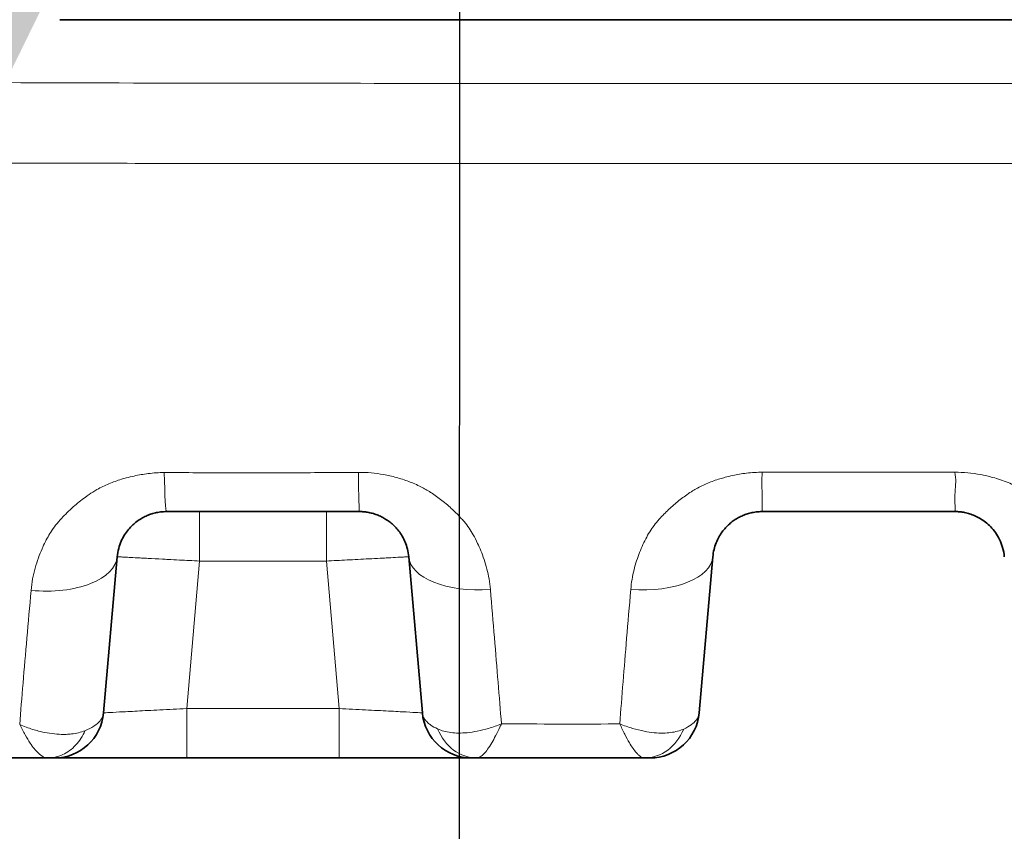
# Model space of a CAD drawing. Header units: millimetres. Extents: x 5 to 415, y 5 to 292.
# Tile 56 of 197: x 90.01 to 95.98, y 208.73 to 213.65. Entities that reach past the tile are written whole.
import ezdxf

# ---------------------------------------------------------------- set-up
doc = ezdxf.new("R2010")
doc.units = ezdxf.units.MM
for name, color, linetype, lineweight in [('Bemaßung (ISO)', 7, 'Continuous', 25), ('Sichtbar (ISO)', 7, 'Continuous', 35), ('Sichtbar schmal (ISO)', 7, 'Continuous', 18), ('Symbol (ISO)', 7, 'Continuous', 25)]:
    doc.layers.add(name, color=color, linetype=linetype, lineweight=lineweight)
doc.styles.add('Notiztext (ISO)', font='isocpeur.ttf')
doc.dimstyles.new('Standard (ISO)', dxfattribs={"dimtxt": 3.5, "dimasz": 2.5, "dimexe": 2, "dimexo": 0, "dimgap": 0.762, "dimtad": 1, "dimtoh": 1, "dimdec": 8, "dimdsep": 46, "dimtxsty": 'Notiztext (ISO)', "dimcen": 0.09, "dimdle": 10, "dimclrd": 256, "dimclre": 256, "dimclrt": 256, "dimadec": 6, "dimazin": 2, "dimtfac": 0.514286, "dimtdec": 3, "dimtmove": 0, "dimatfit": 3, "dimfxl": 1, "dimtolj": 1, "dimlwd": -1, "dimlwe": -1, "dimarcsym": 0})
doc.dimstyles.new('Standard - Methode 1b (ISO)$7', dxfattribs={"dimtxt": 3.5, "dimasz": 2.5, "dimexe": 2, "dimexo": 0, "dimgap": 0.762, "dimtad": 1, "dimtoh": 1, "dimdsep": 46, "dimtxsty": 'Notiztext (ISO)', "dimcen": 0.09, "dimdle": 10, "dimclrd": 256, "dimclre": 256, "dimclrt": 256, "dimazin": 2, "dimtfac": 1, "dimtmove": 0, "dimatfit": 3, "dimfxl": 1, "dimtolj": 1, "dimlwd": -1, "dimlwe": -1, "dimarcsym": 0})

# ---------------------------------------------------------------- blocks, each defined once
blk = doc.blocks.new('*D10')
at = {"layer": 'Bemaßung (ISO)', "transparency": 16777216}
for p, q in [((107.675, 217.1047), (107.6714, 192.4575)), ((92.6746, 214.5543), (92.6714, 192.4597)), ((95.1717, 194.4593), (105.1717, 194.4579))]:
    blk.add_line(p, q, dxfattribs=at)
for points in [[(95.1717, 194.876), (95.1716, 194.0427), (92.6717, 194.4597)], [(105.1717, 194.8745), (105.1716, 194.0412), (107.6717, 194.4575)]]:
    blk.add_solid(points, dxfattribs=at)
at = {"layer": 'Defpoints', "color": 0, "transparency": 16777216}
for p in [(107.675, 217.1047), (92.6746, 214.5543), (107.6717, 194.4575)]:
    blk.add_point(p, dxfattribs=at)
at = {"layer": 'Bemaßung (ISO)', "transparency": 16777216, "insert": (98.4223, 198.7208), "char_height": 3.5, "attachment_point": 1, "rotation": 359.99166, "style": 'Notiztext (ISO)'}
blk.add_mtext('\\A1;15', dxfattribs=at)

msp = doc.modelspace()

# ---------------------------------------------------------------- linework, layer by layer
at = {"layer": 'Sichtbar (ISO)'}
for p, q in [((90.25024765, 213.6539618), (110.09969652, 213.6539618)), ((90.89799256, 210.67057834), (92.06818005, 210.67057833)), ((91.09875741, 210.67057833), (91.86741615, 210.67057833)), ((95.68113069, 210.67056834), (94.51094409, 210.67056834)), ((90.51631976, 209.45014213), (90.59913504, 210.39672515)), ((92.36703855, 210.39672482), (92.44985386, 209.45014152)), ((94.12927026, 209.45014135), (94.21208547, 210.39672354)), ((90.21746525, 209.17628833), (90.17586937, 209.17628833)), ((90.39359559, 209.17628833), (90.21746525, 209.17628833)), ((90.74849053, 209.17628833), (90.53342323, 209.17628833)), ((91.94565639, 209.17628833), (91.02051717, 209.17628833)), ((92.44931152, 209.17628833), (92.20069614, 209.17628833)), ((92.70188598, 209.17628833), (92.58209745, 209.17628833)), ((92.74871986, 209.17628833), (92.74637647, 209.17628833)), ((92.77464507, 209.17628834), (92.77465636, 209.17628833)), ((93.79623581, 209.17628835), (93.79614465, 209.17628833))]:
    msp.add_line(p, q, dxfattribs=at)
for centre, start, end in [((90.2174613, 209.47628833), 270.000754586, 355.000067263), ((92.74871226, 209.47628833), 185.000013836, 269.999969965), ((93.83041187, 209.47628833), 269.999996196, 354.999950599)]:
    msp.add_arc(centre, 0.3, start, end, dxfattribs=at)
for centre, major_axis, ratio, start_param, end_param in [((92.77472067, 209.47628825), (-0.00039446, -0.29999971), 0.8975783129, 0.0008754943, 0.0011868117), ((93.79639621, 209.47628754), (-0.00100289, -0.29999792), 0.8747226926, 0.0029182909, 0.0032105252)]:
    msp.add_ellipse(centre, major_axis=major_axis, ratio=ratio, start_param=start_param, end_param=end_param, dxfattribs=at)
for points, knots in [([(90.59913501, 210.3967248), (90.60060632, 210.41353786), (90.60350749, 210.43032627), (90.6078529, 210.44685722), (90.6117907, 210.46183748), (90.61691449, 210.47660631), (90.62322568, 210.49100541), (90.62897451, 210.50412146), (90.63570855, 210.51693072), (90.64341966, 210.52929881), (90.65046596, 210.54060059), (90.65832813, 210.55153399), (90.66699192, 210.56198966), (90.67490302, 210.57153698), (90.68348251, 210.58068597), (90.69271062, 210.58934525), (90.7010995, 210.59721703), (90.71002438, 210.60468412), (90.71946045, 210.61167162), (90.72805778, 210.61803803), (90.73707946, 210.62400632), (90.7464961, 210.62951569), (90.75523312, 210.63462745), (90.76431014, 210.63934414), (90.77369245, 210.64361545), (90.7826487, 210.64769279), (90.79188314, 210.65136427), (90.8013542, 210.65458688), (90.81073763, 210.65777968), (90.82035332, 210.66053187), (90.83014698, 210.66280574), (90.84052953, 210.66521634), (90.85111209, 210.66708937), (90.86182113, 210.66838962), (90.87377087, 210.66984051), (90.8858781, 210.67057822), (90.89799311, 210.67057833)], [0, 0, 0, 0, 0.1245451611, 0.1245451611, 0.1245451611, 0.2374072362, 0.2374072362, 0.2374072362, 0.3402125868, 0.3402125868, 0.3402125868, 0.4341546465, 0.4341546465, 0.4341546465, 0.5199352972, 0.5199352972, 0.5199352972, 0.5979147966, 0.5979147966, 0.5979147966, 0.6689630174, 0.6689630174, 0.6689630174, 0.734883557, 0.734883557, 0.734883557, 0.7978106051, 0.7978106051, 0.7978106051, 0.8601554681, 0.8601554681, 0.8601554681, 0.9262490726, 0.9262490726, 0.9262490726, 1, 1, 1, 1]), ([(92.06818026, 210.67057833), (92.07777754, 210.67057826), (92.09686999, 210.66966059), (92.12547691, 210.66552779), (92.15395484, 210.65856674), (92.18227471, 210.64858663), (92.20985562, 210.63560876), (92.23628492, 210.61969799), (92.26143977, 210.60076994), (92.28539235, 210.57840894), (92.3080785, 210.55191374), (92.3289587, 210.5205944), (92.34698173, 210.48401475), (92.36071274, 210.44214295), (92.36567545, 210.41230207), (92.36703854, 210.39672496)], [0.00000028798, 0.00000028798, 0.00000028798, 0.00000028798, 0.05941245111, 0.11802761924, 0.17908492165, 0.24227256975, 0.30733202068, 0.37391605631, 0.44261019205, 0.51529003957, 0.59423604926, 0.68141412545, 0.7777692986, 0.88383332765, 0.99999983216, 0.99999983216, 0.99999983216, 0.99999983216]), ([(94.2120855, 210.39672396), (94.21338837, 210.41161336), (94.21802951, 210.44011523), (94.23073971, 210.48027197), (94.24746602, 210.51567837), (94.26704374, 210.54642917), (94.28853082, 210.57279385), (94.31134021, 210.59525637), (94.3352759, 210.61438519), (94.36039983, 210.63063572), (94.38678956, 210.64421731), (94.41449364, 210.65517339), (94.44396085, 210.66355525), (94.47621962, 210.66921151), (94.4989766, 210.6705782), (94.51094409, 210.67057833)], [0, 0, 0, 0, 0.11096903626, 0.21221478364, 0.30500568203, 0.38985096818, 0.46741233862, 0.53897317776, 0.60626072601, 0.67101185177, 0.7344897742, 0.79710898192, 0.85978742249, 0.92617221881, 0.99999994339, 0.99999994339, 0.99999994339, 0.99999994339]), ([(95.68113401, 210.67053837), (95.69080352, 210.67057815), (95.70047989, 210.67010918), (95.71008915, 210.66917741), (95.71984449, 210.66823148), (95.72953065, 210.66680857), (95.73908693, 210.66492689), (95.74946672, 210.66288306), (95.75969326, 210.66029797), (95.76969507, 210.65720763), (95.78058594, 210.65384257), (95.79121034, 210.64987844), (95.80149627, 210.64537304), (95.81275076, 210.64044338), (95.82360004, 210.63486572), (95.83397551, 210.6287226), (95.8453294, 210.62200017), (95.85611589, 210.61460061), (95.86627596, 210.60663178), (95.87741956, 210.59789154), (95.8878096, 210.58846648), (95.89739955, 210.57849125), (95.90794835, 210.56751864), (95.91752907, 210.55588035), (95.92610969, 210.54374094), (95.93557605, 210.53034844), (95.94382517, 210.51634601), (95.95084256, 210.50193856), (95.95861093, 210.48598925), (95.96486983, 210.46954358), (95.96963085, 210.45284412), (95.97490788, 210.43433472), (95.97834475, 210.41551354), (95.97998912, 210.39672485)], [0.00000683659, 0.00000683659, 0.00000683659, 0.00000683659, 0.05966845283, 0.05966845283, 0.05966845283, 0.1202369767, 0.1202369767, 0.1202369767, 0.18602496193, 0.18602496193, 0.18602496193, 0.25766089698, 0.25766089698, 0.25766089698, 0.33604237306, 0.33604237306, 0.33604237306, 0.42181536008, 0.42181536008, 0.42181536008, 0.51589153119, 0.51589153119, 0.51589153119, 0.61937386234, 0.61937386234, 0.61937386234, 0.73353819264, 0.73353819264, 0.73353819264, 0.85992011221, 0.85992011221, 0.85992011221, 0.99999967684, 0.99999967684, 0.99999967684, 0.99999967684]), ([(90.17586937, 209.17628869), (90.1248839, 209.17629401), (90.07303211, 209.17635884), (90.02042237, 209.1764143), (89.9941175, 209.17644203), (89.96762314, 209.17646741), (89.9409528, 209.17648397), (89.92761763, 209.17649225), (89.91423846, 209.17649836), (89.90081699, 209.1765018), (89.88739553, 209.17650525), (89.87393175, 209.17650602), (89.86042737, 209.17650392), (89.75239231, 209.17648711), (89.64175834, 209.17632916), (89.5259251, 209.17630273), (89.49489201, 209.17629566), (89.46348647, 209.1762928), (89.4317242, 209.17629112), (89.34493151, 209.17628653), (89.25547214, 209.17628833), (89.16369356, 209.17628873)], [0, 0, 0, 0, 0.1666666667, 0.1666666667, 0.1666666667, 0.25, 0.25, 0.25, 0.2916666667, 0.2916666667, 0.2916666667, 0.3333333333, 0.3333333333, 0.3333333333, 0.6666666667, 0.6666666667, 0.6666666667, 0.7559705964, 0.7559705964, 0.7559705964, 1, 1, 1, 1]), ([(92.78242901, 209.17628833), (92.7764879, 209.17628828), (92.77196732, 209.17636193), (92.76964443, 209.17635727), (92.76732154, 209.17635261), (92.76719692, 209.17630174), (92.76693224, 209.17629271), (92.7668174, 209.17628879), (92.76668253, 209.17628835), (92.76651305, 209.17628833), (92.76629189, 209.17628832), (92.76601195, 209.17628916), (92.76568582, 209.17628971), (92.76510975, 209.17629069), (92.76436332, 209.17629122), (92.76331558, 209.17629124), (92.76226784, 209.17629126), (92.76091878, 209.17629036), (92.7591241, 209.1762891), (92.75827161, 209.17628851), (92.75735599, 209.17628826), (92.75639902, 209.17628836), (92.75534137, 209.17628847), (92.75421965, 209.17628873), (92.75325872, 209.17628852), (92.75252591, 209.17628836), (92.75185813, 209.17628827), (92.7512372, 209.17628849), (92.75044096, 209.17628878), (92.74972559, 209.17628889), (92.74904985, 209.17628846), (92.74893634, 209.17628839), (92.74882386, 209.17628833), (92.7487121, 209.17628833)], [0, 0, 0, 0, 0.14285714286, 0.14285714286, 0.14285714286, 0.28571428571, 0.28571428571, 0.28571428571, 0.34769546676, 0.34769546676, 0.34769546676, 0.42857142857, 0.42857142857, 0.42857142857, 0.57142857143, 0.57142857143, 0.57142857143, 0.71428571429, 0.71428571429, 0.71428571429, 0.78214450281, 0.78214450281, 0.78214450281, 0.85714285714, 0.85714285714, 0.85714285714, 0.9143364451, 0.9143364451, 0.9143364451, 0.98767884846, 0.98767884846, 0.98767884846, 0.99999998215, 0.99999998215, 0.99999998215, 0.99999998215]), ([(92.78242901, 209.17628833), (92.82926423, 209.17628833), (93.10829188, 209.17629488), (93.44616377, 209.17629368), (93.73733612, 209.17628834), (93.79615912, 209.17628834)], [0, 0, 0, 0, 0.1386772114, 0.826006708, 1, 1, 1, 1]), ([(93.83041185, 209.17628833), (93.83041184, 209.17628833), (93.8299756, 209.17628834), (93.82909533, 209.17628834), (93.82845134, 209.17628834), (93.82756906, 209.17628835), (93.82643789, 209.17628835), (93.82567107, 209.17628834), (93.82479162, 209.17628834), (93.82380712, 209.17628834), (93.8213542, 209.17628833), (93.81824803, 209.17628834), (93.81462442, 209.17628834), (93.81420219, 209.17628834), (93.8137728, 209.17628834), (93.81333617, 209.17628834), (93.8085401, 209.17628834), (93.80288598, 209.17628833), (93.79623581, 209.17628833)], [0.00000002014, 0.00000002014, 0.00000002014, 0.00000002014, 0.19250133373, 0.19250133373, 0.19250133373, 0.33333333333, 0.33333333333, 0.33333333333, 0.42880193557, 0.42880193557, 0.42880193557, 0.66666666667, 0.66666666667, 0.66666666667, 0.69438295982, 0.69438295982, 0.69438295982, 0.99883040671, 0.99883040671, 0.99883040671, 0.99883040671])]:
    msp.add_open_spline(points, degree=3, knots=knots, dxfattribs=at)
for points in [[(90.25931365, 209.17628857), (90.23622214, 209.17628432), (90.2238313, 209.17626885), (90.21787363, 209.17628209)], [(90.53343286, 209.17628811), (90.48166631, 209.17628689), (90.43437147, 209.17628686), (90.3936127, 209.17628776)], [(91.02051717, 209.17628833), (90.92848013, 209.17626653), (90.83512349, 209.17628443), (90.7484855, 209.17628909)], [(92.20069824, 209.1762884), (92.11899219, 209.17628399), (92.03178371, 209.17627122), (91.94565639, 209.17628833)], [(92.58208131, 209.176288), (92.54344569, 209.17628685), (92.49855725, 209.17628686), (92.44929692, 209.17628775)], [(92.74628595, 209.17627739), (92.73963605, 209.17627119), (92.72528282, 209.17628495), (92.70190597, 209.17628916)]]:
    msp.add_open_spline(points, degree=3, dxfattribs=at)
at = {"layer": 'Sichtbar schmal (ISO)'}
for p, q in [((95.67954786, 210.90924438), (94.51181715, 210.90920354)), ((91.09875741, 210.67057833), (91.09875741, 210.37057845)), ((91.86741615, 210.37057778), (91.86741615, 210.67057833)), ((95.68113069, 210.69163329), (95.68113069, 210.69143043)), ((91.02051718, 209.47628853), (91.09875741, 210.37057845)), ((91.86741617, 210.37057778), (91.09875741, 210.37057845)), ((91.86741618, 210.37057778), (91.94565638, 209.47628854)), ((92.89128009, 209.85678378), (92.89128456, 209.85673274)), ((91.94565638, 209.47628854), (91.02051717, 209.47628853)), ((91.02051717, 209.17628833), (91.02051717, 209.47628853)), ((91.94565639, 209.47628854), (91.94565639, 209.17628833)), ((93.33496891, 209.17628833), (93.33496891, 209.17630001))]:
    msp.add_line(p, q, dxfattribs=at)
for centre, major_axis, ratio, start_param, end_param in [((90.8979945, 211.17057833), (-0.00000066, -0.5), 0.0326526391, 5.2674819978, 6.283151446), ((92.06818021, 211.17057833), (-0.00000006, -0.5), 0.0135323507, 5.2639348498, 6.2831762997), ((90.10103766, 210.44030262), (0.49809736, -0.04357779), 0.4981130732, 4.7068341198, 6.2831861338), ((92.86513587, 210.44030299), (-0.49809735, -0.04357791), 0.4844297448, 0.000000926, 1.5233297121), ((93.71398793, 210.44029929), (0.49809753, -0.04357576), 0.4842942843, 4.7549827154, 6.2831849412), ((92.78247547, 209.47628829), (-0.00021832, -0.2999999), 0.8775435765, 5.1383694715, 6.2838381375), ((93.79639621, 209.47628754), (-0.00100289, -0.29999792), 0.8747226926, 0.0032105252, 1.1460467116), ((92.77472067, 209.47628825), (-0.00039446, -0.29999971), 0.8975783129, 6.2634108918, 6.2840608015)]:
    msp.add_ellipse(centre, major_axis=major_axis, ratio=ratio, start_param=start_param, end_param=end_param, dxfattribs=at)
for points, knots in [([(88.52492951, 213.27815084), (88.66794217, 213.2773349), (88.8104495, 213.27703488), (88.95339502, 213.27640783), (89.33053482, 213.27475346), (89.70840987, 213.27287478), (90.08599858, 213.27155699), (90.55176376, 213.26993145), (91.01709324, 213.26915933), (91.48255983, 213.26860118), (91.93309371, 213.26806094), (92.38375604, 213.26772115), (92.83440879, 213.26757736), (93.31260897, 213.26742479), (93.79079837, 213.2674929), (94.269012, 213.26754342), (94.79643462, 213.26759913), (95.32388671, 213.26763343), (95.85132782, 213.26764324), (96.42438787, 213.26765389), (96.99743497, 213.26763563), (97.57048274, 213.26763735), (98.19157976, 213.26763921), (98.81267758, 213.26766454), (99.43377694, 213.26769676), (100.10389178, 213.26773153), (100.77400841, 213.26777431), (101.44412499, 213.26781441), (102.16531671, 213.26785757), (102.88650837, 213.26789762), (103.60770001, 213.26793694), (104.38378232, 213.26797925), (105.15986461, 213.26802072), (105.93594686, 213.26806124), (106.77203955, 213.26810489), (107.60813219, 213.26814742), (108.4442248, 213.26818958), (109.34564502, 213.26823503), (110.2470652, 213.26828005), (111.14848532, 213.26832546), (112.1205276, 213.26837443), (113.09256982, 213.26842387), (114.06461209, 213.26847396), (115.11315911, 213.26852799), (116.16170619, 213.26858277), (117.21025334, 213.26863693), (118.34247384, 213.2686954), (119.47469441, 213.26875314), (120.60691505, 213.26880875), (121.83076889, 213.26886886), (123.05462282, 213.26892648), (124.27847683, 213.2689797), (125.60241362, 213.26903727), (126.9263505, 213.26908969), (128.25028748, 213.26913478), (129.68199819, 213.26918355), (131.11370903, 213.26922375), (132.54541995, 213.26925168), (134.0886028, 213.26928179), (135.63178575, 213.26929765), (137.17496887, 213.2692972)], [0, 0, 0, 0, 0.008822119, 0.008822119, 0.008822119, 0.032097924, 0.032097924, 0.032097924, 0.0608092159, 0.0608092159, 0.0608092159, 0.0885994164, 0.0885994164, 0.0885994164, 0.1180883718, 0.1180883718, 0.1180883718, 0.150611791, 0.150611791, 0.150611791, 0.1859481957, 0.1859481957, 0.1859481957, 0.2242475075, 0.2242475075, 0.2242475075, 0.2655692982, 0.2655692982, 0.2655692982, 0.3100405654, 0.3100405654, 0.3100405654, 0.3578965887, 0.3578965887, 0.3578965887, 0.4094530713, 0.4094530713, 0.4094530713, 0.4650378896, 0.4650378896, 0.4650378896, 0.5249775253, 0.5249775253, 0.5249775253, 0.5896347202, 0.5896347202, 0.5896347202, 0.6594515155, 0.6594515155, 0.6594515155, 0.7349187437, 0.7349187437, 0.7349187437, 0.8165574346, 0.8165574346, 0.8165574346, 0.9048418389, 0.9048418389, 0.9048418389, 1, 1, 1, 1]), ([(88.52632678, 212.79006811), (89.03164537, 212.78768358), (89.53739811, 212.7856351), (90.04333393, 212.78423241), (90.54925573, 212.78282975), (91.05536062, 212.7821056), (91.56162563, 212.78164913), (92.57415565, 212.78073619), (93.58732619, 212.78086083), (94.60075693, 212.78091881), (95.61418767, 212.78097679), (96.62787857, 212.7809699), (97.64153134, 212.78099537), (98.65518412, 212.78102085), (99.66879876, 212.78107867), (100.68245483, 212.78113646), (104.73707912, 212.78136762), (108.79236628, 212.78159833), (112.84762183, 212.78182829), (120.9581329, 212.78228821), (129.06851753, 212.78274513), (137.17496885, 212.78274223)], [0, 0, 0, 0, 0.0312508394, 0.0312508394, 0.0312508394, 0.0625008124, 0.0625008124, 0.0625008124, 0.1250007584, 0.1250007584, 0.1250007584, 0.1875007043, 0.1875007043, 0.1875007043, 0.2500006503, 0.2500006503, 0.2500006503, 0.5000004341, 0.5000004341, 0.5000004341, 1, 1, 1, 1]), ([(90.07656447, 210.19243971), (90.08066893, 210.24042415), (90.08947623, 210.2858493), (90.10089768, 210.32722569), (90.11299225, 210.37104062), (90.12798895, 210.41031926), (90.14278171, 210.44436289), (90.14611583, 210.45203593), (90.14943822, 210.45944675), (90.15271214, 210.46659232), (90.16675559, 210.49724321), (90.18068542, 210.52236901), (90.19562901, 210.5457639), (90.21422234, 210.57487262), (90.23430095, 210.60143534), (90.26195885, 210.63066307), (90.28249165, 210.6523613), (90.30623126, 210.67610069), (90.33225655, 210.69924061), (90.35485483, 210.71933348), (90.37916676, 210.73896416), (90.40380915, 210.75686901), (90.41973827, 210.7684429), (90.43578889, 210.77930761), (90.45141749, 210.78926874), (90.45946705, 210.79439925), (90.46748653, 210.7992309), (90.47547698, 210.80380203), (90.50015111, 210.81791745), (90.52450162, 210.82956722), (90.54891077, 210.83968658), (90.57363474, 210.84993644), (90.59842681, 210.85862879), (90.62414798, 210.86634636), (90.63392117, 210.86927878), (90.64383358, 210.87206574), (90.65394317, 210.87471933), (90.66962222, 210.87883481), (90.68562639, 210.88275074), (90.70193565, 210.88633333), (90.72949577, 210.89238736), (90.75793687, 210.89748481), (90.78691232, 210.90108709), (90.81897278, 210.90507289), (90.85168658, 210.90722002), (90.88411921, 210.90706718)], [0, 0, 0, 0, 0.0870470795, 0.0870470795, 0.0870470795, 0.1792243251, 0.1792243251, 0.1792243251, 0.2, 0.2, 0.2, 0.2891172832, 0.2891172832, 0.2891172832, 0.4, 0.4, 0.4, 0.4823176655, 0.4823176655, 0.4823176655, 0.5537957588, 0.5537957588, 0.5537957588, 0.6, 0.6, 0.6, 0.6237976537, 0.6237976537, 0.6237976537, 0.6972837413, 0.6972837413, 0.6972837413, 0.7717175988, 0.7717175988, 0.7717175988, 0.8, 0.8, 0.8, 0.8438634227, 0.8438634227, 0.8438634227, 0.917985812, 0.917985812, 0.917985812, 1, 1, 1, 1]), ([(92.06241732, 210.90857609), (91.93301792, 210.90857609), (91.67273901, 210.904574), (91.27994653, 210.90551597), (91.01653973, 210.90706718), (90.88411921, 210.90706718)], [0, 0, 0, 0, 0.3296856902, 0.6630160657, 1, 1, 1, 1]), ([(92.06241732, 210.90857609), (92.0879518, 210.90885482), (92.11380168, 210.90777655), (92.13955728, 210.90544129), (92.16477771, 210.90315456), (92.18990629, 210.89966361), (92.21467009, 210.89514142), (92.24074677, 210.89037949), (92.26641792, 210.88447506), (92.29149241, 210.87774123), (92.31739701, 210.87078447), (92.34245028, 210.86274088), (92.36711234, 210.8534314), (92.39207239, 210.84400944), (92.41663751, 210.83328346), (92.44107992, 210.82081994), (92.4607342, 210.81079796), (92.48030348, 210.79964625), (92.49979981, 210.78705631), (92.50344547, 210.78470209), (92.50710118, 210.78230719), (92.51076063, 210.77987347), (92.53299632, 210.76508563), (92.55533885, 210.74882474), (92.57664878, 210.7317645), (92.59933847, 210.71359966), (92.62085054, 210.69453712), (92.64037423, 210.67582898), (92.6555348, 210.66130171), (92.66951006, 210.64700026), (92.68212741, 210.63361567), (92.68971811, 210.6255634), (92.69664173, 210.61773708), (92.70310061, 210.61002107), (92.72503263, 210.58382028), (92.7419214, 210.55907351), (92.75891416, 210.52915791), (92.7676639, 210.51375406), (92.77638036, 210.49694135), (92.78526224, 210.47759761), (92.79159318, 210.46380953), (92.79820023, 210.44888602), (92.80477282, 210.4328528), (92.81806627, 210.40042467), (92.8311988, 210.3634083), (92.84169114, 210.32243995), (92.85158594, 210.28380477), (92.85911402, 210.24165334), (92.86258841, 210.19721388)], [0.00000000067, 0.00000000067, 0.00000000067, 0.00000000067, 0.06643731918, 0.06643731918, 0.06643731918, 0.13149414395, 0.13149414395, 0.13149414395, 0.2, 0.2, 0.2, 0.27077379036, 0.27077379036, 0.27077379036, 0.34240274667, 0.34240274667, 0.34240274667, 0.4, 0.4, 0.4, 0.41077021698, 0.41077021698, 0.41077021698, 0.47621263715, 0.47621263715, 0.47621263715, 0.54589228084, 0.54589228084, 0.54589228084, 0.6, 0.6, 0.6, 0.63255162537, 0.63255162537, 0.63255162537, 0.74308514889, 0.74308514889, 0.74308514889, 0.8, 0.8, 0.8, 0.84056852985, 0.84056852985, 0.84056852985, 0.9226207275, 0.9226207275, 0.9226207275, 1, 1, 1, 1]), ([(93.714113, 210.19743679), (93.71747943, 210.23962057), (93.72450546, 210.27989353), (93.73378452, 210.31715122), (93.74341613, 210.35582447), (93.75545907, 210.39125017), (93.76793053, 210.42284014), (93.77457936, 210.4396815), (93.78134472, 210.45544312), (93.78790881, 210.47008997), (93.7954263, 210.48686418), (93.80294988, 210.50197416), (93.81058253, 210.51606585), (93.82645821, 210.54537612), (93.84263208, 210.57037831), (93.86247626, 210.59586331), (93.87210238, 210.60822572), (93.88263425, 210.62068232), (93.89470381, 210.63360042), (93.90322626, 210.64272202), (93.91230922, 210.65219994), (93.92190867, 210.66183463), (93.94047328, 210.68046739), (93.9610019, 210.6996641), (93.98281558, 210.71814635), (94.00292425, 210.73518398), (94.02411982, 210.75160861), (94.0454471, 210.76671325), (94.05768108, 210.77537773), (94.06995102, 210.78361488), (94.08201698, 210.79134824), (94.09166216, 210.79753007), (94.10128279, 210.8033104), (94.11087958, 210.80874399), (94.1343344, 210.82202384), (94.15761638, 210.83324569), (94.18098462, 210.84306701), (94.20530519, 210.85328858), (94.22972365, 210.86200384), (94.25487133, 210.86965505), (94.26508567, 210.87276277), (94.27542471, 210.8756908), (94.2859398, 210.87845042), (94.30106526, 210.88242), (94.31644399, 210.88614245), (94.33204532, 210.88951978), (94.35950474, 210.89546412), (94.38766138, 210.90033471), (94.41614273, 210.90372223), (94.44792577, 210.90750244), (94.48011077, 210.90942925), (94.51181715, 210.90920286)], [0, 0, 0, 0, 0.0771791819, 0.0771791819, 0.0771791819, 0.1572906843, 0.1572906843, 0.1572906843, 0.2, 0.2, 0.2, 0.2489125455, 0.2489125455, 0.2489125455, 0.3506490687, 0.3506490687, 0.3506490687, 0.4, 0.4, 0.4, 0.4348472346, 0.4348472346, 0.4348472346, 0.5022391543, 0.5022391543, 0.5022391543, 0.5643635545, 0.5643635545, 0.5643635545, 0.6, 0.6, 0.6, 0.6284867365, 0.6284867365, 0.6284867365, 0.698109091, 0.698109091, 0.698109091, 0.770568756, 0.770568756, 0.770568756, 0.8, 0.8, 0.8, 0.8423354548, 0.8423354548, 0.8423354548, 0.9168487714, 0.9168487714, 0.9168487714, 1, 1, 1, 1]), ([(94.51094409, 210.67057833), (94.51098596, 210.67057837), (94.51100317, 210.67694585), (94.51114867, 210.68965311), (94.51118199, 210.69256338), (94.51122274, 210.69580569), (94.51127413, 210.69937933), (94.51150323, 210.71530798), (94.51188457, 210.73797212), (94.51138337, 210.76590124), (94.51128115, 210.77159746), (94.51113903, 210.77750731), (94.51094327, 210.78361077), (94.50978764, 210.81964005), (94.50692766, 210.8624903), (94.51181715, 210.90920286)], [0, 0, 0, 0, 0.2712177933, 0.2712177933, 0.2712177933, 0.3333333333, 0.3333333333, 0.3333333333, 0.6101991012, 0.6101991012, 0.6101991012, 0.6666666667, 0.6666666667, 0.6666666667, 1, 1, 1, 1]), ([(95.67954786, 210.9092433), (95.70568863, 210.90956219), (95.73210183, 210.90840714), (95.75830228, 210.9059361), (95.78437221, 210.90347737), (95.8102293, 210.89971747), (95.83554841, 210.89492218), (95.86081642, 210.89013657), (95.8855482, 210.88432171), (95.90957588, 210.87785341), (95.94179166, 210.86918086), (95.97232021, 210.85896166), (96.00241786, 210.84668911), (96.03144074, 210.83485481), (96.06007657, 210.82108406), (96.08885175, 210.80428729), (96.09720644, 210.79941046), (96.10556674, 210.79427586), (96.11393432, 210.78884919), (96.13370038, 210.77603021), (96.15392522, 210.76189485), (96.17360832, 210.7468773), (96.2033166, 210.72421087), (96.23171044, 210.69948873), (96.25675574, 210.67536642), (96.27142562, 210.66123716), (96.28497866, 210.64734092), (96.2972413, 210.63433709), (96.31249412, 210.61816234), (96.32505233, 210.60294721), (96.3364212, 210.58765818), (96.36013567, 210.55576658), (96.37936057, 210.5237904), (96.40038077, 210.4778059), (96.41677258, 210.44194661), (96.43507335, 210.39832562), (96.44984923, 210.34780052), (96.46310513, 210.30247292), (96.47347125, 210.25158468), (96.4777519, 210.19726731)], [0, 0, 0, 0, 0.0669337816, 0.0669337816, 0.0669337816, 0.1335341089, 0.1335341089, 0.1335341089, 0.2, 0.2, 0.2, 0.2891160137, 0.2891160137, 0.2891160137, 0.3750497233, 0.3750497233, 0.3750497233, 0.4, 0.4, 0.4, 0.4589380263, 0.4589380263, 0.4589380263, 0.5478949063, 0.5478949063, 0.5478949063, 0.6, 0.6, 0.6, 0.6648106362, 0.6648106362, 0.6648106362, 0.8, 0.8, 0.8, 0.9054223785, 0.9054223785, 0.9054223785, 1, 1, 1, 1]), ([(95.68113069, 210.67053836), (95.68116217, 210.67054548), (95.6813344, 210.68435246), (95.68093863, 210.70628771), (95.68054285, 210.72822296), (95.67957918, 210.75763249), (95.68174301, 210.79251115), (95.68390685, 210.8273898), (95.68919787, 210.86822684), (95.67954786, 210.9092459)], [0.0000001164, 0.0000001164, 0.0000001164, 0.0000001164, 0.33333333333, 0.33333333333, 0.33333333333, 0.66666666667, 0.66666666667, 0.66666666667, 1, 1, 1, 1]), ([(91.09875741, 210.37057845), (91.05745922, 210.37275221), (91.01609517, 210.37491279), (90.97601537, 210.3770068), (90.95279147, 210.37822016), (90.92999848, 210.37941113), (90.9078352, 210.38056913), (90.89594903, 210.38119016), (90.88424944, 210.38180169), (90.87277132, 210.3824019), (90.84265119, 210.38397692), (90.81405692, 210.38547403), (90.78760443, 210.38686024), (90.77290239, 210.38763068), (90.75886177, 210.38836686), (90.74557089, 210.38906309), (90.73679278, 210.38952293), (90.72833993, 210.38996535), (90.72023797, 210.39038935), (90.70198734, 210.39134446), (90.68551779, 210.39220606), (90.67106648, 210.39296262), (90.65808287, 210.39364233), (90.64672826, 210.39423725), (90.63712989, 210.3947391), (90.62842579, 210.3951942), (90.62116412, 210.39557301), (90.61540792, 210.39587349), (90.60995961, 210.3961579), (90.60586002, 210.39637214), (90.60314103, 210.39651456), (90.60047375, 210.39665427), (90.59913506, 210.39672486), (90.59913501, 210.39672487)], [0.00000000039, 0.00000000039, 0.00000000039, 0.00000000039, 0.15828380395, 0.15828380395, 0.15828380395, 0.25, 0.25, 0.25, 0.29918740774, 0.29918740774, 0.29918740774, 0.42826173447, 0.42826173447, 0.42826173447, 0.5, 0.5, 0.5, 0.54738029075, 0.54738029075, 0.54738029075, 0.65411001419, 0.65411001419, 0.65411001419, 0.75, 0.75, 0.75, 0.8369559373, 0.8369559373, 0.8369559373, 0.91926065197, 0.91926065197, 0.91926065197, 1, 1, 1, 1]), ([(92.36703859, 210.39672434), (92.36703828, 210.39672425), (92.36186888, 210.39645274), (92.35169489, 210.39592072), (92.3458324, 210.39561415), (92.33830549, 210.3952211), (92.32918349, 210.39474383), (92.32422727, 210.39448451), (92.31880203, 210.39420024), (92.31292123, 210.39389217), (92.2976312, 210.39309118), (92.27926021, 210.39212923), (92.25818775, 210.39102667), (92.24656032, 210.39041829), (92.23411073, 210.38976711), (92.22092285, 210.38907657), (92.21206377, 210.3886127), (92.2028697, 210.38813103), (92.19336618, 210.3876332), (92.1721838, 210.38652357), (92.14946347, 210.38533365), (92.12553543, 210.38408144), (92.10411606, 210.38296052), (92.08172917, 210.38178968), (92.05863549, 210.38058176), (92.03754624, 210.37947869), (92.01586522, 210.37834472), (91.99379463, 210.37719034), (91.97298803, 210.37610208), (91.9518352, 210.37499568), (91.93050275, 210.3738798), (91.90958394, 210.37278555), (91.8884924, 210.3716822), (91.86741618, 210.37057778)], [0, 0, 0, 0, 0.1586070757, 0.1586070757, 0.1586070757, 0.25, 0.25, 0.25, 0.2996561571, 0.2996561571, 0.2996561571, 0.4287617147, 0.4287617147, 0.4287617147, 0.5, 0.5, 0.5, 0.5478550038, 0.5478550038, 0.5478550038, 0.6545189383, 0.6545189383, 0.6545189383, 0.75, 0.75, 0.75, 0.8371936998, 0.8371936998, 0.8371936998, 0.9193937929, 0.9193937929, 0.9193937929, 1, 1, 1, 1]), ([(90.07656447, 210.19243971), (90.06750049, 210.09343222), (90.05893044, 209.99681833), (90.05078145, 209.90306092), (90.04263246, 209.80930351), (90.03490457, 209.71840306), (90.02765729, 209.63086931), (90.02041002, 209.54333556), (90.01364307, 209.45916547), (90.00730476, 209.37855372)], [0, 0, 0, 0, 0.33333333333, 0.33333333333, 0.33333333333, 0.66666666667, 0.66666666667, 0.66666666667, 0.99999999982, 0.99999999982, 0.99999999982, 0.99999999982]), ([(92.92949485, 209.38284348), (92.92313806, 209.46404658), (92.91637027, 209.54855756), (92.90931967, 209.63579975), (92.90226837, 209.72305062), (92.89493408, 209.81302111), (92.88715149, 209.90658811), (92.87936891, 210.00015512), (92.87113818, 210.09733321), (92.86258841, 210.19721388)], [0.00003321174, 0.00003321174, 0.00003321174, 0.00003321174, 0.33333333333, 0.33333333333, 0.33333333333, 0.66666666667, 0.66666666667, 0.66666666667, 1, 1, 1, 1]), ([(93.714113, 210.19743679), (93.70525145, 210.09536269), (93.69691505, 209.99679422), (93.6891693, 209.90389778), (93.68142355, 209.81100134), (93.67426847, 209.72372129), (93.66727651, 209.63734609), (93.66028526, 209.55097963), (93.65345712, 209.46557408), (93.64692206, 209.3830553)], [0, 0, 0, 0, 0.33333333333, 0.33333333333, 0.33333333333, 0.66666666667, 0.66666666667, 0.66666666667, 0.99996621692, 0.99996621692, 0.99996621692, 0.99996621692]), ([(91.02051718, 209.47628853), (90.96548695, 209.47343477), (90.85810183, 209.46786203), (90.71678833, 209.46053519), (90.60615156, 209.45479777), (90.53342398, 209.45102492), (90.51633001, 209.45014214), (90.51631971, 209.45014161)], [0, 0, 0, 0, 0.2095917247, 0.4065410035, 0.5987045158, 0.7972722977, 1, 1, 1, 1]), ([(92.44985385, 209.4501416), (92.44984384, 209.45014212), (92.43218081, 209.45105145), (92.35845329, 209.45487716), (92.24765338, 209.46062307), (92.1064017, 209.46794551), (91.99951728, 209.47349542), (91.94565638, 209.47628854)], [0, 0, 0, 0, 0.2080087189, 0.4034530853, 0.595151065, 0.794872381, 1, 1, 1, 1]), ([(90.40340243, 209.3418342), (90.4239057, 209.35025202), (90.44167522, 209.35929375), (90.45643914, 209.36879019), (90.45870504, 209.37024766), (90.46090109, 209.37171575), (90.46302746, 209.37319376), (90.4735061, 209.3804773), (90.4823011, 209.38796043), (90.48972818, 209.3958548), (90.49362827, 209.40000027), (90.49714417, 209.40425903), (90.50026941, 209.40865954), (90.50342099, 209.41309714), (90.5061722, 209.41768516), (90.50846851, 209.42239904), (90.51250354, 209.43068218), (90.51512455, 209.43935462), (90.51613195, 209.44826855), (90.51620239, 209.44889182), (90.516265, 209.44951626), (90.51631975, 209.45014182)], [0, 0, 0, 0, 0.2889817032, 0.2889817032, 0.2889817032, 0.33333333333, 0.33333333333, 0.33333333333, 0.55189575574, 0.55189575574, 0.55189575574, 0.66666666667, 0.66666666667, 0.66666666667, 0.78240514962, 0.78240514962, 0.78240514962, 0.98577915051, 0.98577915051, 0.98577915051, 0.99999910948, 0.99999910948, 0.99999910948, 0.99999910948]), ([(92.44985378, 209.45014151), (92.44998606, 209.4486302), (92.45016596, 209.44712589), (92.45039265, 209.44562949), (92.45159519, 209.43769153), (92.45412574, 209.42997655), (92.45780132, 209.42261262), (92.45937131, 209.41946717), (92.4611485, 209.41638565), (92.46311269, 209.41337734), (92.46621732, 209.40862237), (92.46978429, 209.40404314), (92.47381568, 209.3995866), (92.47943158, 209.39337846), (92.48593938, 209.38740828), (92.49355664, 209.3815253), (92.49588291, 209.37972866), (92.49831306, 209.37794262), (92.50084773, 209.37616881), (92.51257058, 209.36796492), (92.52655633, 209.36002468), (92.54264899, 209.35249872)], [0, 0, 0, 0, 0.0388928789, 0.0388928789, 0.0388928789, 0.2452075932, 0.2452075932, 0.2452075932, 0.3333333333, 0.3333333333, 0.3333333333, 0.4726260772, 0.4726260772, 0.4726260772, 0.6666666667, 0.6666666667, 0.6666666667, 0.7259257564, 0.7259257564, 0.7259257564, 1, 1, 1, 1]), ([(94.03508057, 209.35186214), (94.05268438, 209.3599943), (94.0678468, 209.36864505), (94.08037805, 209.37765674), (94.08189474, 209.37874746), (94.08337338, 209.37984342), (94.08481403, 209.38094432), (94.09424957, 209.38815465), (94.10207148, 209.39554501), (94.10855049, 209.40332228), (94.11123398, 209.40654349), (94.1136823, 209.40983093), (94.11589182, 209.41319828), (94.11910166, 209.41809013), (94.12180428, 209.42315725), (94.12393056, 209.4283652), (94.12680173, 209.43539765), (94.12861853, 209.442687), (94.12927034, 209.45014135)], [0, 0, 0, 0, 0.29734474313, 0.29734474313, 0.29734474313, 0.33333333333, 0.33333333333, 0.33333333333, 0.5690407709, 0.5690407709, 0.5690407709, 0.66666666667, 0.66666666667, 0.66666666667, 0.80849096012, 0.80849096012, 0.80849096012, 0.99999999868, 0.99999999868, 0.99999999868, 0.99999999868]), ([(90.40340243, 209.3418342), (90.39116697, 209.33709147), (90.37799499, 209.33297079), (90.36408467, 209.3296178), (90.35037971, 209.3263143), (90.33595915, 209.32375663), (90.32105738, 209.32201454), (90.31092426, 209.32082992), (90.30056995, 209.32002133), (90.29008043, 209.31959369), (90.28437769, 209.3193612), (90.2786371, 209.31924417), (90.27285518, 209.31923761), (90.25514759, 209.31921755), (90.23705767, 209.32022434), (90.21842496, 209.32218723), (90.19878996, 209.32425571), (90.17854912, 209.32738527), (90.15744344, 209.33163237), (90.13421022, 209.3363076), (90.10989511, 209.34236541), (90.08526884, 209.34990702), (90.05936298, 209.35784049), (90.03312335, 209.36741466), (90.00730499, 209.37855629)], [0, 0, 0, 0, 0.1255401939, 0.1255401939, 0.1255401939, 0.2492269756, 0.2492269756, 0.2492269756, 0.3333333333, 0.3333333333, 0.3333333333, 0.3790586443, 0.3790586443, 0.3790586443, 0.5190961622, 0.5190961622, 0.5190961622, 0.6666666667, 0.6666666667, 0.6666666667, 0.829112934, 0.829112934, 0.829112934, 1, 1, 1, 1]), ([(90.17586937, 209.17628864), (90.17061956, 209.17631058), (90.16488547, 209.17752344), (90.15887538, 209.17982451), (90.15279873, 209.18215106), (90.14644068, 209.18559032), (90.13996303, 209.1900111), (90.13537347, 209.19314331), (90.13072377, 209.19676757), (90.12606073, 209.20083019), (90.12371966, 209.20286982), (90.12137403, 209.20501737), (90.1190231, 209.20727187), (90.11134933, 209.2146309), (90.103624, 209.2231139), (90.09573839, 209.23284187), (90.08771931, 209.2427345), (90.07953326, 209.25391881), (90.07097541, 209.2667143), (90.06117301, 209.28137059), (90.0509011, 209.29818931), (90.04025338, 209.31698323), (90.02966367, 209.33567475), (90.018692, 209.35632676), (90.00730499, 209.37855629)], [0, 0, 0, 0, 0.1222146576, 0.1222146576, 0.1222146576, 0.245782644, 0.245782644, 0.245782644, 0.3333333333, 0.3333333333, 0.3333333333, 0.3772881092, 0.3772881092, 0.3772881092, 0.5207631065, 0.5207631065, 0.5207631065, 0.6666666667, 0.6666666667, 0.6666666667, 0.8337886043, 0.8337886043, 0.8337886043, 1, 1, 1, 1]), ([(92.92948646, 209.38284331), (92.92943674, 209.38288307), (92.90349086, 209.37253018), (92.85408226, 209.35537288), (92.78451897, 209.33808558), (92.72322755, 209.32892695), (92.66952297, 209.32645443), (92.62227482, 209.32959214), (92.57980173, 209.33790021), (92.55457933, 209.3469684), (92.54264903, 209.35249857)], [0.00028415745, 0.00028415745, 0.00028415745, 0.00028415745, 0.00042570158, 0.17731464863, 0.33821715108, 0.48546899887, 0.62151456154, 0.74853498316, 0.87187212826, 0.99999749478, 0.99999749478, 0.99999749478, 0.99999749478]), ([(92.92948646, 209.38284331), (92.92642653, 209.37633057), (92.92339998, 209.36997045), (92.9204166, 209.36375071), (92.90238229, 209.32615275), (92.8859272, 209.29388361), (92.87093424, 209.26820228), (92.85346103, 209.23827255), (92.83797007, 209.21664948), (92.82293702, 209.20097172), (92.80790397, 209.18529396), (92.79333002, 209.17629083), (92.78242901, 209.17628833)], [0, 0, 0, 0, 0.0473152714, 0.0473152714, 0.0473152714, 0.3333333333, 0.3333333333, 0.3333333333, 0.6666666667, 0.6666666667, 0.6666666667, 1, 1, 1, 1]), ([(92.92948646, 209.38284331), (93.15966477, 209.38281977), (93.38995963, 209.38088785), (93.61952315, 209.38285631), (93.62864596, 209.38293454), (93.63776761, 209.38301892), (93.64692206, 209.3830553)], [0, 0, 0, 0, 0.9617790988, 0.9617790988, 0.9617790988, 1, 1, 1, 1]), ([(94.03507562, 209.35186045), (94.03504725, 209.35184745), (94.02352003, 209.3465659), (93.99886291, 209.33771275), (93.95706699, 209.32938252), (93.90987118, 209.32608467), (93.8558512, 209.32843034), (93.79396237, 209.33757996), (93.72343703, 209.3551022), (93.67333574, 209.37258916), (93.64692206, 209.3830553)], [0, 0, 0, 0, 0.0002441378, 0.12295459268, 0.24494023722, 0.37243212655, 0.50866711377, 0.65727064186, 0.82040391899, 0.99970846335, 0.99970846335, 0.99970846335, 0.99970846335]), ([(93.79614465, 209.17628833), (93.79198615, 209.17628803), (93.78730303, 209.1775152), (93.78230037, 209.17986603), (93.77726518, 209.18223216), (93.77190714, 209.18573699), (93.76638005, 209.19025302), (93.76250698, 209.19341759), (93.75855081, 209.197078), (93.75455289, 209.20118367), (93.75245464, 209.20333846), (93.75034352, 209.20561316), (93.74822004, 209.20800668), (93.74150599, 209.21557453), (93.73467372, 209.2243156), (93.72764814, 209.23434906), (93.72061042, 209.24439986), (93.71337788, 209.25575206), (93.70577533, 209.2686974), (93.69691562, 209.28378337), (93.68753755, 209.30108869), (93.67767012, 209.32041359), (93.66794421, 209.33946134), (93.65777431, 209.3604368), (93.64692206, 209.3830553)], [0.00014260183, 0.00014260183, 0.00014260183, 0.00014260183, 0.12300938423, 0.12300938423, 0.12300938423, 0.24667538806, 0.24667538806, 0.24667538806, 0.33333333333, 0.33333333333, 0.33333333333, 0.37881424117, 0.37881424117, 0.37881424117, 0.52261626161, 0.52261626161, 0.52261626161, 0.66666666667, 0.66666666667, 0.66666666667, 0.83453710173, 0.83453710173, 0.83453710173, 1, 1, 1, 1]), ([(90.40340243, 209.3418342), (90.38960246, 209.30935639), (90.36997495, 209.27872447), (90.3468184, 209.25395816), (90.32366185, 209.22919185), (90.29729791, 209.20995901), (90.26811117, 209.19661527), (90.23892444, 209.18327153), (90.20680819, 209.17630285), (90.17586937, 209.17628836)], [0, 0, 0, 0, 0.3333333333, 0.3333333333, 0.3333333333, 0.6666666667, 0.6666666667, 0.6666666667, 1, 1, 1, 1])]:
    msp.add_open_spline(points, degree=3, knots=knots, dxfattribs=at)
for points in [[(93.84990423, 210.57927924), (93.84973712, 210.57903441), (93.84957026, 210.57878948), (93.84940364, 210.57854444)], [(92.77465636, 209.17628833), (92.77496847, 209.17628831), (92.77528633, 209.17629872), (92.77560976, 209.17631948)]]:
    msp.add_open_spline(points, degree=3, dxfattribs=at)

# ---------------------------------------------------------------- dimensions: what is measured, and where the dimension line sits
at = {"layer": 'Bemaßung (ISO)'}
dim = msp.add_linear_dim(base=(107.67167433, 194.45750337), p1=(92.67460522, 214.55431812), p2=(107.67496891, 217.1046559), angle=179.991664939, dimstyle='Standard (ISO)', override={"dimgap": 0.762, "dimtoh": 0, "dimdec": 0, "dimtol": 0, "dimlim": 0, "dimtp": 0, "dimtm": 0, "dimtdec": 3, "dimtofl": 0, "dimatfit": 1}, dxfattribs=at)
dim.commit()
dim.dimension.update_dxf_attribs({"geometry": '*D10', "text_midpoint": (100.17167815, 194.45859443), "dimtype": 160})

# ---------------------------------------------------------------- leaders
at = {"layer": 'Symbol (ISO)', "annotation_type": 0, "has_hookline": 1, "hookline_direction": 1, "text_width": 20.64677992}
msp.add_leader([(90.92980827, 215.3344013), (78.98417463, 198.54446913), (76.48417463, 198.54446913)], dimstyle='Standard - Methode 1b (ISO)$7', override={"dimtad": 0}, dxfattribs=at)

doc.saveas('drawing.dxf')
